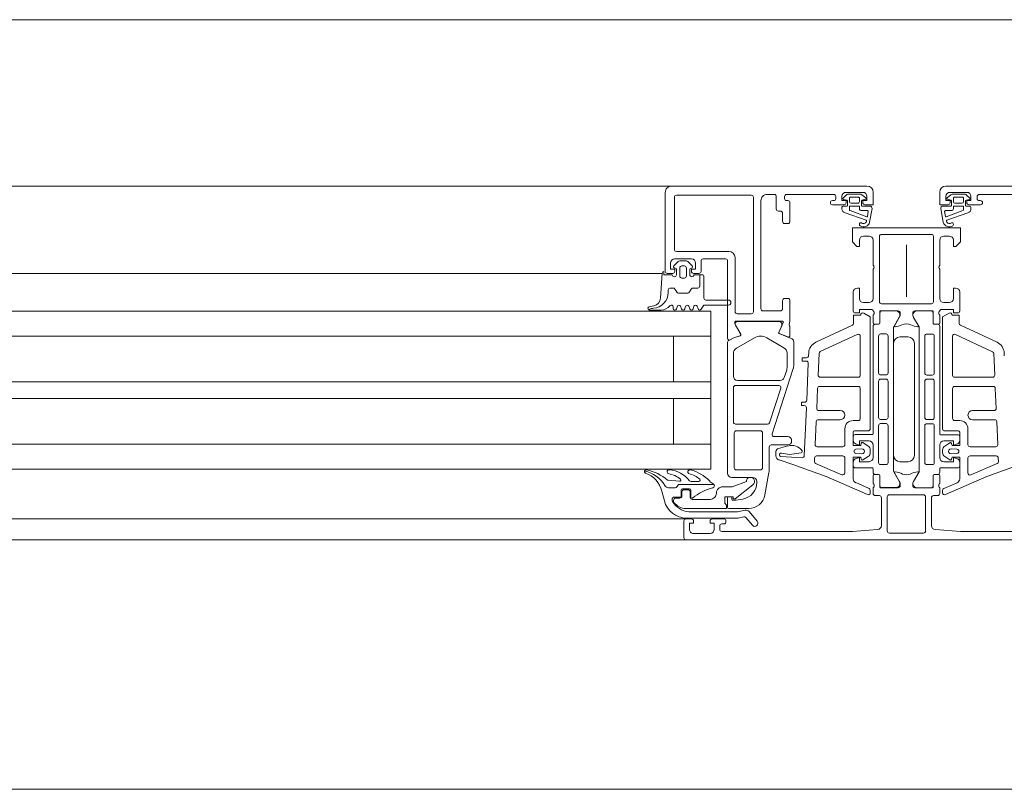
# Model space of a CAD drawing. Header units: millimetres. Extents: x -76482 to 3644, y -39128 to 75172.
# Tile 75 of 149: x -25353 to -25116, y -11610 to -11425. Entities that reach past the tile are written whole.
import ezdxf

# ---------------------------------------------------------------- set-up
doc = ezdxf.new("R2010")
doc.units = ezdxf.units.MM
doc.linetypes.add('Center', pattern=[5999.999824, 2400.000015, -1199.999936, 1199.999936, -1199.999936])
for name, color, linetype, lineweight in [('Detail Items', 7, 'Continuous', 9), ('Windows', 7, 'Continuous', 9), ('Windows-2', 7, 'Continuous', 18)]:
    doc.layers.add(name, color=color, linetype=linetype, lineweight=lineweight)
doc.layers.add('Grids-3', color=7, linetype='Center', lineweight=9, true_color=0xaaaaaa)

# ---------------------------------------------------------------- blocks, each defined once
blk = doc.blocks.new('Jaotusega aken 1 - A-02_-15435518-2_ korruse plaan')
at = {"layer": 'Detail Items'}
for p, q in [((-100, 150), (-325, 150)), ((-100, 129), (-325, 129)), ((-100, 119.96), (-325, 119.96)), ((-100, 113.96), (-325, 113.96)), ((-100, 102.96), (-325, 102.96)), ((-100, 98.96), (-325, 98.96)), ((-100, 87.96), (-325, 87.96)), ((-100, 81.96), (-325, 81.96)), ((-100, 70), (-325, 70)), ((440, 65), (-440, 65))]:
    blk.add_line(p, q, dxfattribs=at)
at = {"layer": 'Windows'}
for p, q in [((-56.5, 150), (-107, 150)), ((-56.5, 150), (-9.5, 150)), ((56.5, 150), (9.5, 150)), ((-58, 129.5), (-58, 148.5)), ((-55.8, 134.8), (-55.8, 147.3)), ((-55.3, 147.8), (-37.3, 147.8)), ((-36.8, 147.3), (-36.8, 119.8)), ((-31.8, 148), (-33.5, 148)), ((-31.3, 144.5), (-31.3, 147.5)), ((-29.3, 147.5), (-29.3, 147)), ((-17.5, 148), (-28.8, 148)), ((-17, 147), (-17, 147.5)), ((-15.24, 147.1), (-14.47, 147.83)), ((-10.5, 148.5), (-14.5, 148.5)), ((-13.78, 148.1), (-11.3, 148.1)), ((-13.73, 147.1), (-13.73, 146.3)), ((-11.5, 147.3), (-13.53, 147.3)), ((-11.3, 146.3), (-11.3, 147.1)), ((-10.69, 147.89), (-9.77, 147.18)), ((-9.85, 146.83), (-10.65, 146.64)), ((10.69, 147.89), (9.77, 147.18)), ((9.85, 146.83), (10.65, 146.64)), ((10.5, 148.5), (14.5, 148.5)), ((13.78, 148.1), (11.3, 148.1)), ((11.3, 146.3), (11.3, 147.1)), ((11.5, 147.3), (13.53, 147.3)), ((13.73, 147.1), (13.73, 146.3)), ((15.24, 147.1), (14.47, 147.83)), ((17, 147), (17, 147.5)), ((17.5, 148), (28.8, 148)), ((-35, 146.5), (-35, 120.5)), ((-28.8, 146.5), (-28.5, 146.5)), ((-28, 146), (-28, 141.5)), ((-17.8, 146.5), (-17.5, 146.5)), ((-15, 145.5), (-17.8, 145.5)), ((-15.5, 144.53), (-15.5, 144.9)), ((-15.2, 145.2), (-14.35, 145.2)), ((-14.35, 146.64), (-15.15, 146.77)), ((-14.2, 145.35), (-14.2, 146.45)), ((-13.7, 145.1), (-13.7, 144.29)), ((-11.4, 145.2), (-13.6, 145.2)), ((-13.33, 145.9), (-11.7, 145.9)), ((-11.3, 144.6), (-11.3, 145.1)), ((-10.8, 146.45), (-10.8, 145.35)), ((-10.65, 145.2), (-8.77, 145.2)), ((-8.27, 144.61), (-8.86, 141.29)), ((8.27, 144.61), (8.86, 141.29)), ((10.65, 145.2), (8.77, 145.2)), ((10.8, 146.45), (10.8, 145.35)), ((11.3, 144.6), (11.3, 145.1)), ((11.4, 145.2), (13.6, 145.2)), ((13.33, 145.9), (11.7, 145.9)), ((13.7, 145.1), (13.7, 144.29)), ((14.2, 145.35), (14.2, 146.45)), ((14.35, 146.64), (15.15, 146.77)), ((15.2, 145.2), (14.35, 145.2)), ((15, 145.5), (17.8, 145.5)), ((15.5, 144.53), (15.5, 144.9)), ((17.8, 146.5), (17.5, 146.5)), ((-30.3, 144), (-30.8, 144)), ((-29.8, 141.5), (-29.8, 143.5)), ((-9.71, 141.84), (-14.76, 143.56)), ((-13.55, 144.1), (-9.54, 142.61)), ((-9.38, 144.1), (-10.8, 144.1)), ((-9.4, 142.68), (-9.18, 143.89)), ((9.4, 142.68), (9.18, 143.89)), ((9.38, 144.1), (10.8, 144.1)), ((13.55, 144.1), (9.54, 142.61)), ((9.71, 141.84), (14.76, 143.56)), ((-28.5, 141), (-29.3, 141)), ((-10.3, 138), (-9, 138)), ((-6.5, 122.2), (-6.5, 137.9)), ((-6, 138.4), (6, 138.4)), ((6.5, 137.9), (6.5, 122.2)), ((9, 138), (10.3, 138)), ((-8, 137), (-8, 131)), ((0, 135.92), (0, 123.38)), ((8, 131), (8, 137)), ((-42.7, 134.3), (-55.3, 134.3)), ((-41.2, 119.8), (-41.2, 132.8)), ((-54.87, 131.85), (-55.91, 130.81)), ((-51.7, 132.5), (-55.7, 132.5)), ((-55.7, 130.3), (-55.6, 130.3)), ((-52.88, 132), (-54.52, 132)), ((-54.5, 130.3), (-54.5, 128.4)), ((-53.4, 130.8), (-54, 130.8)), ((-52.9, 128.4), (-52.9, 130.3)), ((-51.49, 130.81), (-52.53, 131.85)), ((-51.8, 130.3), (-51.7, 130.3)), ((-49.4, 132), (-49.4, 129.5)), ((-43.5, 132.5), (-48.9, 132.5)), ((-58.71, 129), (-107, 129)), ((-58.7, 129.1), (-59.12, 123.03)), ((-56.2, 129), (-57.5, 129)), ((-55.3, 130), (-55.3, 128.7)), ((-54, 127.9), (-53.4, 127.9)), ((-52.1, 128.7), (-52.1, 130)), ((-49.9, 129), (-51.2, 129)), ((-48.7, 128.4), (-48.7, 123.1)), ((-8, 130), (-8, 123)), ((8, 123), (8, 130)), ((-12.8, 124.5), (-12.8, 120)), ((12.8, 120), (12.8, 124.5)), ((-60.74, 121.21), (-61.84, 120.99)), ((-56.1, 120.6), (-56.1, 121)), ((-55.09, 121.1), (-55.31, 120.5)), ((-54.09, 120.5), (-54.31, 121.1)), ((-53.09, 121.1), (-53.31, 120.5)), ((-52.09, 120.5), (-52.31, 121.1)), ((-51.09, 121.1), (-51.31, 120.5)), ((-50.09, 120.5), (-50.31, 121.1)), ((-48.2, 122.6), (-42.8, 122.6)), ((-29.8, 120.5), (-29.8, 122.5)), ((-29.3, 123), (-28.5, 123)), ((-9, 122), (-10.3, 122)), ((6, 121.7), (-6, 121.7)), ((10.3, 122), (9, 122)), ((-59.09, 120.2), (-61.76, 120.2)), ((-37.3, 119.3), (-40.7, 119.3)), ((-34.5, 120), (-30.3, 120)), ((-8, 119), (-8, 117.12)), ((-7.8, 119.73), (-7.8, 119.27)), ((-6.42, 117.12), (-6.42, 119.88)), ((-6.39, 117.09), (-6.39, 119.49)), ((-6.3, 120), (-2, 120)), ((-5.89, 119.99), (-2.41, 119.99)), ((-1.71, 118.46), (-3.03, 116.18)), ((1.71, 118.45), (3.03, 116.17)), ((2, 120), (6.3, 120)), ((5.89, 119.98), (2.41, 119.98)), ((6.39, 117.08), (6.39, 119.48)), ((6.42, 119.88), (6.42, 117.12)), ((7.8, 119.27), (7.8, 119.73)), ((8, 117.12), (8, 119)), ((-29.8, 117.5), (-41.1, 117.5)), ((-39.84, 114.41), (-41.1, 116.58)), ((-40.58, 117.48), (-30.68, 117.48)), ((-29.99, 116.42), (-30.71, 114.82)), ((-30.68, 114.83), (-29.61, 117.22)), ((-28, 116.19), (-28, 114.12)), ((-21.78, 112.47), (-12.99, 116.56)), ((-8, 90.45), (-8, 116.29)), ((-7.7, 116.82), (-6.72, 116.82)), ((-7.5, 116.79), (-6.69, 116.79)), ((7.5, 116.78), (6.69, 116.78)), ((6.72, 116.82), (7.7, 116.82)), ((8, 90.44), (8, 116.28)), ((21.78, 112.46), (12.99, 116.55)), ((-107, 113.96), (-47, 113.96)), ((-30.6, 114.56), (-27.73, 113.4)), ((-28.55, 113.75), (-30.57, 114.57)), ((-11.81, 114.35), (-20.71, 110.21)), ((-11.1, 104.55), (-11.1, 113.9)), ((-6.7, 113.95), (-6.7, 105.1)), ((-4.9, 114.45), (-6.2, 114.45)), ((-4.4, 105.1), (-4.4, 113.95)), ((-3.1, 115.93), (-3.1, 81.57)), ((0.4, 113.75), (-1.6, 113.75)), ((3.1, 115.92), (3.1, 81.56)), ((4.4, 105.09), (4.4, 113.94)), ((4.9, 114.44), (6.2, 114.44)), ((6.7, 113.94), (6.7, 105.09)), ((11.1, 104.54), (11.1, 113.89)), ((11.81, 114.34), (20.71, 110.2)), ((-43, 80.98), (-43, 112.49)), ((-40.85, 111.04), (-36.55, 113.53)), ((-33.55, 113.53), (-29.45, 111.16)), ((-27.1, 112.47), (-27.1, 106.77)), ((-3.1, 112.25), (-3.1, 85.25)), ((1.9, 85.25), (1.9, 112.25)), ((-41.6, 104.28), (-41.6, 109.74)), ((-28.7, 109.86), (-28.7, 106.37)), ((-23.53, 109.23), (-23.5, 109.88)), ((-21, 109.77), (-21.22, 104.57)), ((21, 109.76), (21.23, 104.56)), ((23.53, 109.22), (23.51, 109.87)), ((-25.1, 108.05), (-25.1, 108.65)), ((-25, 108.75), (-24.03, 108.75)), ((-24.1, 107.95), (-25, 107.95)), ((-23.99, 98.53), (-23.6, 107.43)), ((-27.2, 106.15), (-32.3, 90.43)), ((-28.8, 105.75), (-29.38, 103.97)), ((-6.2, 104.6), (-4.9, 104.6)), ((6.2, 104.59), (4.9, 104.59)), ((-41.1, 102.08), (-30.68, 102.08)), ((-30.33, 103.28), (-40.6, 103.28)), ((-11.6, 101.85), (-20.86, 101.85)), ((-20.73, 104.05), (-11.6, 104.05)), ((-6.7, 103.1), (-6.7, 94.4)), ((-4.9, 103.6), (-6.2, 103.6)), ((-4.4, 94.4), (-4.4, 103.1)), ((4.4, 94.39), (4.4, 103.09)), ((4.9, 103.59), (6.2, 103.59)), ((6.7, 103.09), (6.7, 94.39)), ((20.73, 104.04), (11.6, 104.04)), ((11.6, 101.84), (20.87, 101.84)), ((-41.6, 93.28), (-41.6, 101.58)), ((-30.2, 101.43), (-32.9, 93.13)), ((-21.36, 101.37), (-21.57, 96.57)), ((-11.1, 94.15), (-11.1, 101.35)), ((11.1, 94.14), (11.1, 101.34)), ((21.37, 101.36), (21.57, 96.56)), ((-25.2, 97.35), (-25.2, 97.95)), ((-25.1, 98.05), (-24.49, 98.05)), ((-24.57, 97.25), (-25.1, 97.25)), ((-24.58, 85.19), (-24.07, 96.73)), ((-21.07, 96.05), (-15.9, 96.05)), ((21.08, 96.04), (15.9, 96.04)), ((-33.38, 92.78), (-41.1, 92.78)), ((-21.71, 93.37), (-21.95, 87.87)), ((-15.9, 93.85), (-21.21, 93.85)), ((-12.8, 93.65), (-11.6, 93.65)), ((-6.7, 92.4), (-6.7, 83.55)), ((-6.2, 93.9), (-4.9, 93.9)), ((-4.9, 92.9), (-6.2, 92.9)), ((-4.4, 83.55), (-4.4, 92.4)), ((4.4, 83.54), (4.4, 92.39)), ((6.2, 93.89), (4.9, 93.89)), ((4.9, 92.89), (6.2, 92.89)), ((6.7, 92.39), (6.7, 83.54)), ((12.8, 93.64), (11.6, 93.64)), ((15.9, 93.84), (21.21, 93.84)), ((21.71, 93.36), (21.95, 87.86)), ((-41.4, 82.28), (-41.4, 90.68)), ((-40.9, 91.18), (-35.1, 91.18)), ((-34.6, 90.68), (-34.6, 82.28)), ((-14.8, 87.85), (-14.8, 91.65)), ((-9.2, 91.15), (-12.5, 91.15)), ((-12.3, 90.25), (-8.2, 90.25)), ((12.3, 90.24), (8.2, 90.24)), ((9.2, 91.14), (12.5, 91.14)), ((14.8, 87.84), (14.8, 91.64)), ((-107, 87.96), (-47, 87.96)), ((-28.6, 87.78), (-32.5, 87.78)), ((-31.83, 89.78), (-28.6, 89.78)), ((-12.8, 88.92), (-12.8, 89.75)), ((-10.47, 88.33), (-9.2, 87.48)), ((-8, 84.75), (-8, 87.75)), ((8, 84.74), (8, 87.74)), ((10.47, 88.32), (9.2, 87.47)), ((12.8, 88.91), (12.8, 89.74)), ((-33, 87.28), (-33, 81.99)), ((-31.39, 85.15), (-31.39, 86.21)), ((-30.76, 86.89), (-28.51, 87.53)), ((-21.45, 87.35), (-15.3, 87.35)), ((-10.74, 86.85), (-12.14, 86.75)), ((-12.14, 85.75), (-10.74, 85.65)), ((-8.7, 86.61), (-8.7, 85.89)), ((8.7, 86.6), (8.7, 85.88)), ((10.74, 86.84), (12.14, 86.74)), ((12.14, 85.74), (10.74, 85.64)), ((21.46, 87.34), (15.3, 87.34)), ((-30.24, 85), (-25.11, 84.71)), ((-22.13, 83.8), (-22.09, 84.67)), ((-15.5, 80.6), (-21.83, 83.31)), ((-21.59, 85.15), (-15.3, 85.15)), ((-14.8, 84.65), (-14.8, 81.06)), ((-12.8, 82.75), (-12.8, 83.58)), ((-9.2, 85.02), (-10.47, 84.17)), ((-6.2, 83.05), (-4.9, 83.05)), ((-1.6, 83.75), (0.4, 83.75)), ((6.2, 83.04), (4.9, 83.04)), ((9.2, 85.01), (10.47, 84.16)), ((12.8, 82.74), (12.8, 83.57)), ((14.8, 84.64), (14.8, 81.05)), ((21.59, 85.14), (15.3, 85.14)), ((15.5, 80.59), (21.83, 83.3)), ((22.13, 83.79), (22.09, 84.66)), ((-35.1, 81.78), (-40.9, 81.78)), ((-33.08, 81.12), (-34.02, 75.79)), ((-8.2, 82.25), (-12.3, 82.25)), ((-8, 81.21), (-8, 82.05)), ((-7.7, 80.68), (-6.72, 80.68)), ((-6.69, 80.71), (-7.5, 80.71)), ((-3.03, 81.32), (-1.71, 79.04)), ((3.03, 81.31), (1.72, 79.03)), ((6.69, 80.7), (7.5, 80.7)), ((6.72, 80.68), (7.7, 80.68)), ((8, 81.2), (8, 82.04)), ((8.2, 82.24), (12.3, 82.24)), ((-54.55, 78.3), (-46.27, 78.3)), ((-49.9, 79), (-51.76, 79)), ((-37, 79.98), (-42, 79.98)), ((-36, 78.72), (-36, 78.98)), ((-12.2, 78.71), (-9, 77.31)), ((-8, 78.5), (-8, 80.38)), ((-7.8, 77.77), (-7.8, 78.23)), ((-6.42, 80.38), (-6.42, 77.7)), ((-6.39, 78.01), (-6.39, 80.41)), ((6.39, 78), (6.39, 80.4)), ((6.42, 77.7), (6.42, 80.38)), ((7.8, 78.23), (7.8, 77.77)), ((8, 80.38), (8, 78.5)), ((12.2, 78.7), (9, 77.3)), ((-57.22, 77.5), (-55.59, 77.5)), ((-55.16, 77.75), (-54.98, 78.05)), ((-54.15, 75.5), (-54.15, 76.9)), ((-54, 76.5), (-54, 75.5)), ((-53.85, 77.2), (-52.15, 77.2)), ((-52.5, 77), (-53.5, 77)), ((-52, 75.2), (-52, 76.5)), ((-51.85, 76.9), (-51.85, 75.34)), ((-8.7, 76.85), (-8.7, 76.3)), ((-8, 76.1), (-8, 77.5)), ((-6.22, 77.5), (-2, 77.5)), ((-2.41, 77.51), (-5.89, 77.51)), ((-4.1, 75.8), (4.1, 75.8)), ((2, 77.5), (6.22, 77.5)), ((2.41, 77.5), (5.89, 77.5)), ((8, 77.5), (8, 76.1)), ((8.7, 76.84), (8.7, 76.29)), ((-56.3, 74.37), (-56.3, 74.9)), ((-56, 75.2), (-54.45, 75.2)), ((-56, 74.5), (-56, 74.27)), ((-54.5, 75), (-55.5, 75)), ((-47.2, 74.7), (-51.5, 74.7)), ((-43, 72.78), (-43, 75.08)), ((-42.8, 75.28), (-42.2, 75.28)), ((-42, 75.08), (-42, 74.68)), ((-6.5, 75.6), (-7.5, 75.6)), ((-6, 68.43), (-6, 75.1)), ((-4.6, 67.1), (-4.6, 75.3)), ((4.6, 75.3), (4.6, 67.1)), ((6, 75.1), (6, 68.42)), ((7.5, 75.6), (6.5, 75.6)), ((-37.96, 72.48), (-42.7, 72.48)), ((-35.89, 69.43), (-37.85, 71.75)), ((-53, 70), (-107, 70)), ((-53.5, 65.5), (-53.5, 69.5)), ((-53, 70), (-51.7, 70)), ((-46.7, 70), (-43.9, 70)), ((-43.9, 68.8), (-44.4, 68.8)), ((-43.4, 69.5), (-43.4, 69.3)), ((-38.61, 70.32), (-37.03, 68.46)), ((-51.2, 66.5), (-47.2, 66.5)), ((-44.9, 68.3), (-44.9, 67.5)), ((4.1, 66.6), (-4.1, 66.6)), ((-53, 65), (-107, 65)), ((53, 65), (-53, 65))]:
    blk.add_line(p, q, dxfattribs=at)
at = {"layer": 'Windows', "flags": 128}
for points in [[(-15.5, 147.5), (-15.5, 146.5), (-14.5, 146.5), (-14.5, 146)], [(-10.5, 146), (-10.5, 146.5), (-9.5, 146.5), (-9.5, 147.5)], [(-8, 148.5), (-8, 145.5), (-10, 145.5)], [(8, 148.5), (8, 145.5), (10, 145.5)], [(10.5, 146), (10.5, 146.5), (9.5, 146.5), (9.5, 147.5)], [(15.5, 147.5), (15.5, 146.5), (14.5, 146.5), (14.5, 146)], [(11.3, 137), (11.3, 135.5), (11.9, 135.5), (13, 136.6), (13, 140), (-13, 140), (-13, 136.6), (-11.9, 135.5), (-11.3, 135.5), (-11.3, 137)], [(-56.7, 131.5), (-56.7, 130), (-55.7, 130), (-55.7, 129.5)], [(-51.7, 129.5), (-51.7, 130), (-50.7, 130), (-50.7, 131.5)], [(-43, 113.4), (-43, 117.51), (-43, 132)], [(-56.3, 128.7), (-58.3, 128.7), (-58.3, 129.5)], [(-49, 128.7), (-49.7, 128.7), (-49.7, 126), (-49.7, 128.7), (-51.1, 128.7)], [(-11.3, 123), (-11.3, 125.5), (-11.8, 125.5)], [(11.8, 125.5), (11.3, 125.5), (11.3, 123)], [(-42.8, 121.4), (-48.7, 121.4), (-49.35, 120.4)], [(-28, 122.5), (-28, 117.5), (-28.22, 116.74)], [(-107, 119.96), (-47, 119.96), (-47, 81.96), (-107, 81.96)], [(-12.7, 117.02), (-12.7, 119.01), (-11, 119.01)], [(-12.3, 119.5), (-11.3, 119.5), (-11.3, 120.3), (-8.3, 120.3)], [(-10.25, 119.44), (-8.7, 118.55), (-8.7, 91.65)], [(-1.5, 119.5), (-1.5, 118.8), (-2.88, 116.41)], [(2.88, 116.41), (1.5, 118.8), (1.5, 119.5)], [(8.3, 120.3), (11.3, 120.3), (11.3, 119.5), (12.3, 119.5)], [(10.25, 119.43), (8.7, 118.54), (8.7, 91.64)], [(12.7, 117.01), (12.7, 119), (11, 119)], [(-41.3, 117.31), (-41.3, 116.88), (-39.87, 114.42)], [(-56, 113.96), (-56, 102.96), (-47, 102.96), (-107, 102.96)], [(-42.85, 112.77), (-41.53, 113.53), (-40.02, 113.97)], [(-40.04, 113.98), (-41.54, 113.55), (-42.4, 113.05)], [(-56, 87.96), (-56, 98.96), (-47, 98.96), (-107, 98.96)], [(-12.8, 90.85), (-12.8, 87.65), (-11, 87.65), (-10.86, 88.17)], [(12.8, 90.84), (12.8, 87.64), (11, 87.64), (10.86, 88.16)], [(-9, 88.75), (-11.3, 88.75), (-11.3, 87.75), (-12.06, 87.95)], [(9, 88.74), (11.3, 88.74), (11.3, 87.74), (12.06, 87.94)], [(-25.32, 85.91), (-28.16, 85.51), (-30.05, 85.81), (-30.28, 85.81)], [(-9.4, 75.84), (-19.3, 80.18), (-27.35, 83.06), (-30.59, 84.16)], [(-10.86, 84.34), (-11, 84.85), (-12.8, 84.85), (-12.8, 79.62)], [(-12.06, 84.55), (-11.3, 84.75), (-11.3, 83.75), (-9, 83.75)], [(12.06, 84.54), (11.3, 84.74), (11.3, 83.74), (9, 83.74)], [(9.4, 75.83), (19.3, 80.17), (27.35, 83.05), (30.59, 84.15)], [(10.86, 84.33), (11, 84.84), (12.8, 84.84), (12.8, 79.61)], [(-1.5, 78), (-1.5, 78.7), (-2.89, 81.1)], [(2.89, 81.1), (1.5, 78.7), (1.5, 78)], [(-54.56, 79.04), (-57.28, 79.28), (-57.47, 79.33)], [(-53, 72.5), (-43.3, 72.5), (-43.3, 73.3), (-43.65, 73.8), (-43.65, 75.3), (-41.7, 75.3), (-41.7, 74.8), (-41.2, 74.8), (-36.91, 78.19)], [(-38.5, 79), (-41.9, 77.7), (-44.2, 77.7)], [(-58.78, 76.64), (-58.42, 75.23), (-58.21, 74.37)], [(-41.8, 74.48), (-41, 74.48), (-39.31, 74.78)], [(-38.82, 72.08), (-40.61, 71.7), (-52.32, 71.7)], [(-52.87, 70.2), (-40.46, 70.2), (-39.09, 70.49)], [(-51.2, 69.5), (-51.2, 69), (-52.2, 69), (-52.2, 67.5)], [(-46.2, 67.5), (-46.2, 69), (-47.2, 69), (-47.2, 69.5)], [(-44.4, 67), (-13, 67), (-6.96, 67.43)], [(6.96, 67.43), (13, 67), (44.4, 67)]]:
    blk.add_lwpolyline(points, dxfattribs=at)
for points in [[(-56.09, 125.5), (-56.86, 125.5)], [(-50.2, 125.5), (-51.31, 125.5)], [(-57.3, 125.06), (-57.3, 124.44)], [(-55.25, 124.55), (-55.66, 125.25)], [(-52.58, 124.3), (-54.82, 124.3)], [(-51.74, 125.25), (-52.15, 124.55)], [(-61.74, 120.42), (-62.01, 120.28)]]:
    blk.add_lwpolyline(points, close=True, dxfattribs=at)
at = {"layer": 'Windows'}
for centre, radius, start, end in [((-56.5, 148.5), 1.5, 89.9989, 180.0011), ((-9.5, 148.5), 1.5, 0.0023, 89.9977), ((9.5, 148.5), 1.5, 90.0023, 179.9977), ((-55.3, 147.3), 0.5, 89.9971, 180.0029), ((-37.3, 147.3), 0.5, 359.9971, 90.0029), ((-33.5, 146.5), 1.5, 89.9988, 180.0012), ((-31.8, 147.5), 0.5, 0.0063, 89.9937), ((-28.8, 147.5), 0.5, 90.0025, 179.9975), ((-28.8, 147), 0.5, 179.9928, 270.0072), ((-17.5, 147.5), 0.5, 0.0078, 89.9922), ((-17.5, 147), 0.5, 270.0012, 359.9988), ((-14.5, 147.5), 1, 90.0017, 179.9983), ((-15.1, 146.96), 0.2, 134.9925, 255.0102), ((-13.78, 147.1), 1, 90, 133.1186), ((-13.53, 147.1), 0.2, 89.9987, 180.0005), ((-11.5, 147.1), 0.2, 359.9998, 90.0002), ((-11.3, 147.1), 1, 52.1722, 90), ((-10.5, 147.5), 1, 0.0037, 89.9963), ((-9.9, 147.02), 0.2, 285.0015, 49.9977), ((10.5, 147.5), 1, 90.0037, 179.9963), ((9.9, 147.02), 0.2, 130.0023, 254.9985), ((11.3, 147.1), 1, 90, 127.8278), ((11.5, 147.1), 0.2, 89.9998, 180.0002), ((13.53, 147.1), 0.2, 359.9995, 90.0013), ((13.78, 147.1), 1, 46.8814, 90), ((14.5, 147.5), 1, 0.0017, 89.9983), ((15.1, 146.96), 0.2, 284.9898, 45.0075), ((17.5, 147.5), 0.5, 90.0078, 179.9922), ((17.5, 147), 0.5, 180.0012, 269.9988), ((-30.8, 144.5), 0.5, 179.9928, 270.0072), ((-28.5, 146), 0.5, 0.0072, 89.9928), ((-17.8, 146), 0.5, 90, 270), ((-15.2, 144.9), 0.3, 90.0032, 179.996), ((-14.5, 144.53), 1, 179.9995, 255.041), ((-15, 146), 0.5, 270.0006, 359.9994), ((-14.4, 146.45), 0.2, 0.0026, 74.9977), ((-14.35, 145.35), 0.15, 269.9951, 0.0049), ((-13.33, 146.3), 0.4, 180.0013, 269.998), ((-13.6, 145.1), 0.1, 90.0015, 179.9985), ((-11.7, 146.3), 0.4, 269.9996, 0.001), ((-11.4, 145.1), 0.1, 359.9919, 90.0087), ((-10.8, 144.6), 0.498, 179.8074, 270.2548), ((-10.6, 146.45), 0.2, 105.0029, 179.9972), ((-10.65, 145.35), 0.15, 179.9961, 270.0039), ((-10, 146), 0.5, 179.9971, 270.0029), ((-8.77, 144.7), 0.5, 350.0664, 90.0002), ((8.77, 144.7), 0.5, 89.9998, 189.9336), ((10, 146), 0.5, 269.9971, 0.0029), ((10.6, 146.45), 0.2, 0.0028, 74.9971), ((10.65, 145.35), 0.15, 269.9961, 0.0039), ((10.8, 144.6), 0.498, 269.7452, 0.1926), ((11.7, 146.3), 0.4, 179.999, 270.0004), ((11.4, 145.1), 0.1, 89.9913, 180.0081), ((13.33, 146.3), 0.4, 270.002, 359.9987), ((13.6, 145.1), 0.1, 0.0015, 89.9985), ((14.4, 146.45), 0.2, 105.0023, 179.9974), ((14.35, 145.35), 0.15, 179.9951, 270.0049), ((15, 146), 0.5, 180.0006, 269.9994), ((14.5, 144.53), 1, 284.959, 0.0005), ((15.2, 144.9), 0.3, 0.004, 89.9968), ((17.8, 146), 0.5, 270, 90), ((-30.3, 143.5), 0.5, 0.0078, 89.9922), ((-13.5, 144.29), 0.2, 180.0024, 254.3114), ((-9.5, 142.7), 0.1, 249.6878, 349.6777), ((-9.38, 143.9), 0.2, 358.1351, 90.001), ((9.38, 143.9), 0.2, 89.999, 181.8649), ((9.5, 142.7), 0.1, 190.3223, 290.3122), ((13.5, 144.29), 0.2, 285.6886, 359.9976), ((-29.3, 141.5), 0.5, 179.9971, 270.0029), ((-28.5, 141.5), 0.5, 270.0006, 359.9994), ((-10.93, 140.8), 0.4, 54.912, 234.912), ((-10.3, 141.7), 1.5, 234.9124, 344.2931), ((-10.3, 141.68), 0.686, 233.8588, 359.5157), ((-9.76, 141.69), 0.15, 352.504, 70.9838), ((10.3, 141.7), 1.5, 195.7069, 305.0876), ((9.76, 141.69), 0.15, 109.0162, 187.496), ((10.3, 141.68), 0.686, 180.4843, 306.1412), ((10.93, 140.8), 0.4, 305.088, 125.088), ((-10.3, 137), 1, 90.0049, 179.9946), ((-9, 137), 1, 0.0027, 89.9969), ((-6, 137.9), 0.5, 90.0003, 179.9997), ((6, 137.9), 0.5, 0.0003, 89.9997), ((9, 137), 1, 90.0031, 179.9973), ((10.3, 137), 1, 0.0054, 89.9951), ((-55.3, 134.8), 0.5, 180.0025, 269.9975), ((-42.7, 132.8), 1.5, 360, 90), ((-55.7, 131.5), 1, 90.004, 179.996), ((-55.7, 130.6), 0.3, 135.0034, 269.9945), ((-55.6, 130), 0.3, 0, 90), ((-54.52, 131.5), 0.5, 90, 135.0202), ((-54, 130.3), 0.5, 89.9979, 180.0021), ((-53.4, 130.3), 0.5, 359.9979, 90.0021), ((-52.88, 131.5), 0.5, 44.9723, 90), ((-51.8, 130), 0.3, 90, 180), ((-51.7, 131.5), 1, 0.0018, 89.9982), ((-51.7, 130.6), 0.3, 269.9999, 45.0019), ((-48.9, 132), 0.5, 90, 180), ((-43.5, 132), 0.5, 359.9797, 90), ((-8.52, 130.5), 0.725, 316.3884, 43.6116), ((8.52, 130.5), 0.725, 136.3884, 223.6116), ((-58.3, 129.1), 0.4, 90.0001, 179.9994), ((-57.5, 129.5), 0.5, 180.0006, 269.9994), ((-55.8, 128.7), 0.5, 180, 0), ((-56.2, 129.5), 0.5, 269.9971, 0.0029), ((-54, 128.4), 0.5, 179.9989, 270.0011), ((-53.4, 128.4), 0.5, 269.9989, 0.0011), ((-51.6, 128.7), 0.5, 179.9994, 359.9994), ((-51.2, 129.5), 0.5, 179.9976, 270.0024), ((-49.9, 129.5), 0.5, 270, 0), ((-49, 128.4), 0.3, 0.0004, 90), ((-56.86, 125.06), 0.437, 90, 180), ((-56.86, 125.06), 0.437, 90, 180), ((-56.09, 125), 0.5, 30, 90), ((-56.09, 125), 0.5, 30, 90), ((-51.31, 125), 0.5, 90, 150), ((-51.31, 125), 0.5, 90, 150), ((-50.2, 126), 0.5, 270, 0), ((-50.2, 126), 0.5, 270, 0), ((-11.8, 124.5), 1, 90.005, 179.995), ((11.8, 124.5), 1, 0.005, 89.995), ((-61.12, 124.44), 3.82, 274.1518, 0), ((-61.12, 124.44), 3.82, 274.1518, 0), ((-54.82, 124.8), 0.5, 210, 270), ((-54.82, 124.8), 0.5, 210, 270), ((-52.58, 124.8), 0.5, 270, 330), ((-52.58, 124.8), 0.5, 270, 330), ((-61.76, 120.6), 0.4, 101.0106, 232.0139), ((-61.12, 123.17), 2, 281.0025, 356), ((-59.09, 123.2), 3, 269.9987, 319.6802), ((-56.5, 121), 0.4, 360, 139.6792), ((-54.7, 121), 0.4, 15.0002, 164.9998), ((-52.7, 121), 0.4, 15.0002, 164.9998), ((-50.7, 121), 0.4, 15.0002, 164.9998), ((-48.2, 123.1), 0.5, 180.0004, 269.9997), ((-42.8, 122), 0.6, 270, 90), ((-29.3, 122.5), 0.5, 90.0025, 179.9975), ((-28.5, 122.5), 0.5, 0.0061, 89.9939), ((-10.3, 123), 1, 180.005, 269.995), ((-9, 123), 1, 270.0034, 359.9966), ((-6, 122.2), 0.5, 180.0003, 269.9997), ((6, 122.2), 0.5, 270.0003, 359.9997), ((9, 123), 1, 180.0034, 269.9966), ((10.3, 123), 1, 270.005, 359.995), ((-61.76, 120.6), 0.4, 232.0139, 270.0809), ((-60.51, 117.22), 3.43, 95.6011, 111.0537), ((-60.51, 117.22), 3.43, 95.6011, 111.0537), ((-55.7, 120.6), 0.4, 179.9998, 345.0003), ((-53.7, 120.6), 0.4, 194.9996, 345.0004), ((-51.7, 120.6), 0.4, 194.9996, 345.0004), ((-49.7, 120.6), 0.4, 194.9995, 330.0003), ((-40.7, 119.8), 0.5, 180, 270), ((-37.3, 119.8), 0.5, 270, 360), ((-34.5, 120.5), 0.5, 179.9976, 270.0024), ((-30.3, 120.5), 0.5, 270.0006, 359.9994), ((-12.3, 120), 0.5, 179.9974, 270.0035), ((-10.5, 119.01), 0.5, 60, 180), ((-8.3, 120), 0.3, 0, 90), ((-8.08, 119.73), 0.279, 358.8354, 73.5801), ((-8.08, 119.27), 0.279, 286.4246, 1.1629), ((-6.3, 119.88), 0.12, 89.9999, 180), ((-5.89, 119.49), 0.5, 89.9976, 179.9982), ((-2.55, 119), 1, 327.2709, 81.8163), ((-2, 119.5), 0.5, 359.9982, 90.0026), ((2, 119.5), 0.5, 89.9985, 180.0006), ((2.56, 118.99), 1, 98.1837, 212.7291), ((5.89, 119.48), 0.5, 0.0018, 90.0024), ((6.3, 119.88), 0.12, 0, 90), ((8.08, 119.73), 0.279, 106.4199, 181.1646), ((8.08, 119.27), 0.279, 178.8371, 253.5754), ((8.3, 120), 0.3, 89.9641, 180), ((10.5, 119), 0.5, 360, 120), ((12.3, 120), 0.5, 269.9965, 0.0026), ((-41.11, 117.31), 0.192, 87.4778, 181.0444), ((-40.58, 116.88), 0.6, 90, 210.143), ((-30.68, 116.73), 0.75, 335.859, 90), ((-29.79, 117.3), 0.2, 335.859, 90.82), ((-27.93, 116.66), 0.3, 164, 232.0952), ((-28.3, 116.19), 0.3, 360, 52.0952), ((-13.2, 117.02), 0.5, 295, 360), ((-7.7, 117.12), 0.3, 180, 270), ((-7.5, 116.29), 0.5, 89.9976, 179.9982), ((-6.72, 117.12), 0.3, 270, 360), ((-6.69, 117.09), 0.3, 269.9979, 359.9979), ((-2.6, 115.93), 0.5, 149.9979, 179.9979), ((-2.76, 116.34), 0.139, 150.0001, 274.1948), ((-3.09, 120.85), 4.66, 274.1948, 295.571), ((0, 114.39), 2.5, 64.429, 115.571), ((3.09, 120.85), 4.66, 244.429, 265.8052), ((2.76, 116.34), 0.139, 265.8052, 29.9999), ((2.6, 115.92), 0.5, 0.0021, 30.0021), ((6.69, 117.08), 0.3, 180.0021, 270.0021), ((6.72, 117.12), 0.3, 180, 270), ((7.5, 116.28), 0.5, 0.0018, 90.0024), ((7.7, 117.12), 0.3, 270, 0), ((13.2, 117.01), 0.5, 180, 245), ((-40.13, 114.27), 0.3, 286, 30.1792), ((-40.1, 114.26), 0.3, 286, 30.143), ((-35.05, 110.93), 3, 60, 120), ((-30.53, 114.74), 0.2, 155.859, 248.0262), ((-30.5, 114.75), 0.2, 155.859, 248.0262), ((-28.4, 114.12), 0.4, 248.0262, 360), ((-11.6, 113.9), 0.5, 0, 115), ((-6.2, 113.95), 0.5, 89.9981, 180), ((-4.9, 113.95), 0.5, 359.9996, 90.0004), ((-1.6, 112.25), 1.5, 90, 180), ((0.4, 112.25), 1.5, 0, 90), ((4.9, 113.94), 0.5, 89.9996, 180.0004), ((6.2, 113.94), 0.5, 0, 90.0019), ((11.6, 113.89), 0.5, 65, 180), ((-42.6, 113.4), 0.4, 180, 300), ((-42.7, 112.51), 0.3, 120, 183.8138), ((-28.1, 112.47), 1, 0.0019, 68.0262), ((-20.51, 109.75), 3, 115, 177.5), ((20.51, 109.74), 3, 2.5, 65), ((-40.1, 109.74), 1.5, 120, 180), ((-30.2, 109.86), 1.5, 360, 60), ((-24.03, 109.25), 0.5, 270, 357.5), ((-20.5, 109.75), 0.5, 115, 177.5), ((20.5, 109.74), 0.5, 2.5, 65), ((-29.1, 106.77), 2, 342, 0.0019), ((-25, 108.65), 0.1, 90, 180), ((-25, 108.05), 0.1, 180, 270), ((-24.1, 107.45), 0.5, 357.5, 90), ((-40.6, 104.28), 1, 180, 270), ((-30.7, 106.37), 2, 342, 360), ((-20.73, 104.55), 0.5, 177.5, 270), ((-11.6, 104.55), 0.5, 270, 360), ((-6.2, 105.1), 0.5, 180, 270.0019), ((-4.9, 105.1), 0.5, 269.9996, 0.0004), ((4.9, 105.09), 0.5, 179.9996, 270.0004), ((6.2, 105.09), 0.5, 269.9981, 360), ((11.6, 104.54), 0.5, 180, 270), ((20.73, 104.54), 0.5, 270, 2.5), ((-41.1, 101.58), 0.5, 90, 180), ((-30.68, 101.58), 0.5, 342, 90), ((-30.33, 104.28), 1, 270, 342), ((-20.86, 101.35), 0.5, 90, 177.5), ((-11.6, 101.35), 0.5, 0, 90), ((-6.2, 103.1), 0.5, 90, 180), ((-4.9, 103.1), 0.5, 0, 90), ((4.9, 103.09), 0.5, 90, 180), ((6.2, 103.09), 0.5, 0, 90), ((11.6, 101.34), 0.5, 90, 180), ((20.87, 101.34), 0.5, 2.5, 90), ((-25.1, 97.95), 0.1, 90, 180), ((-25.1, 97.35), 0.1, 180, 270), ((-24.57, 96.75), 0.5, 357.4663, 90), ((-24.49, 98.55), 0.5, 270, 357.4663), ((-21.07, 96.55), 0.5, 177.5, 270), ((-15.9, 94.95), 1.1, 270, 90), ((15.9, 94.94), 1.1, 90, 270), ((21.08, 96.54), 0.5, 270, 2.5), ((-41.1, 93.28), 0.5, 180, 270), ((-33.38, 93.28), 0.5, 270, 342), ((-21.21, 93.35), 0.5, 90, 177.5), ((-12.8, 91.65), 2, 90, 180), ((-11.6, 94.15), 0.5, 270, 0), ((-6.2, 94.4), 0.5, 180, 270), ((-6.2, 92.4), 0.5, 89.9981, 180), ((-4.9, 94.4), 0.5, 270, 0), ((-4.9, 92.4), 0.5, 359.9996, 90.0004), ((4.9, 94.39), 0.5, 180, 270), ((4.9, 92.39), 0.5, 89.9996, 180.0004), ((6.2, 94.39), 0.5, 270, 0), ((6.2, 92.39), 0.5, 0, 90.0019), ((11.6, 94.14), 0.5, 180, 270), ((12.8, 91.64), 2, 0, 90), ((21.21, 93.34), 0.5, 2.5, 90), ((-40.9, 90.68), 0.5, 90, 180), ((-35.1, 90.68), 0.5, 0, 90), ((-31.83, 90.28), 0.5, 162, 270), ((-12.5, 90.85), 0.3, 90, 180), ((-12.3, 89.75), 0.5, 90, 180), ((-9.2, 91.65), 0.5, 270, 360), ((-8.2, 90.46), 0.204, 270.4851, 358.8441), ((8.2, 90.45), 0.204, 181.1559, 269.5149), ((9.2, 91.64), 0.5, 180, 270), ((12.3, 89.74), 0.5, 0, 90), ((12.5, 90.84), 0.3, 360, 90), ((-32.5, 87.28), 0.5, 90, 180), ((-28.6, 88.78), 1, 270, 90), ((-27.58, 84.67), 3, 34.5977, 108.0084), ((-21.45, 87.85), 0.5, 177.5, 270), ((-15.3, 87.85), 0.5, 270, 360), ((-11.8, 88.92), 1, 180, 255), ((-10.59, 88.05), 0.3, 67.4975, 157.5013), ((-9, 87.75), 1, 0.2299, 89.9025), ((9, 87.74), 1, 90.0975, 179.7701), ((10.59, 88.04), 0.3, 22.4987, 112.5025), ((11.8, 88.91), 1, 285, 360), ((15.3, 87.84), 0.5, 180, 270), ((21.46, 87.84), 0.5, 270, 2.5), ((-30.6, 86.12), 0.792, 101.7277, 173.2017), ((-30.13, 85.41), 0.426, 110.759, 254.2751), ((-25.36, 86.21), 0.3, 277.9997, 34.5977), ((-12.1, 86.25), 0.5, 94.0961, 265.9039), ((-10.7, 86.25), 0.6, 265.9039, 94.0961), ((-9.7, 86.61), 1, 0.0119, 60.0087), ((-9.7, 85.89), 1, 299.9908, 0.0076), ((-1.6, 85.25), 1.5, 180, 270), ((0.4, 85.25), 1.5, 270, 0), ((9.7, 86.6), 1, 119.9913, 179.9881), ((9.7, 85.88), 1, 179.9924, 240.0092), ((10.7, 86.24), 0.6, 85.9039, 274.0961), ((12.1, 86.24), 0.5, 274.0961, 85.9039), ((-30.21, 85.28), 1.19, 186.2497, 251.3444), ((-25.08, 85.21), 0.5, 266.7828, 357.5), ((-21.63, 83.77), 0.5, 177.5, 246.7819), ((-21.59, 84.65), 0.5, 90, 177.5), ((-15.3, 84.65), 0.5, 0, 90), ((-11.8, 83.58), 1, 105, 180), ((-10.59, 84.45), 0.3, 202.4937, 292.5037), ((-9, 84.76), 1, 270.0975, 359.7659), ((-6.2, 83.55), 0.5, 180, 270), ((-4.9, 83.55), 0.5, 270, 0), ((4.9, 83.54), 0.5, 180, 270), ((6.2, 83.54), 0.5, 270, 0), ((9, 84.75), 1, 180.2341, 269.9025), ((10.59, 84.44), 0.3, 247.4963, 337.5063), ((11.8, 83.57), 1, 0, 75), ((15.3, 84.64), 0.5, 90, 180), ((21.59, 84.64), 0.5, 2.5, 90), ((21.63, 83.76), 0.5, 293.2181, 2.5), ((-62.59, 81.4), 0.4, 74.9987, 249.4982), ((-64.4, 74.34), 7.3, 30.0504, 78.7144), ((-64.96, 75.05), 6.38, 14.4525, 69.4982), ((-64.71, 70.88), 11.13, 49.413, 78.4424), ((-57.1, 81.33), 0.465, 82.4718, 260.292), ((-58.33, 74.66), 6.32, 50.969, 79.52), ((-57.75, 74.58), 7.25, 39.4075, 84.3784), ((-52.08, 81.31), 0.49, 72.986, 244.8828), ((-53.47, 75.43), 5.57, 47.3578, 77.8089), ((-54.03, 72.97), 9.05, 42.7933, 76.6566), ((-42, 80.98), 1, 180, 270), ((-40.9, 82.28), 0.5, 180, 270), ((-35.1, 82.28), 0.5, 270, 0), ((-38, 81.99), 5, 350, 0), ((-15.3, 81.06), 0.5, 246.7819, 0), ((-12.3, 82.75), 0.5, 180, 270), ((-8.2, 82.05), 0.2, 0, 90), ((-7.5, 81.21), 0.5, 179.9976, 269.9982), ((-7.7, 80.38), 0.3, 90, 180), ((-6.72, 80.38), 0.3, 0, 90), ((-6.69, 80.41), 0.3, 359.9979, 89.9979), ((-2.6, 81.57), 0.5, 179.998, 209.9979), ((-2.76, 81.16), 0.137, 75.0761, 205.0499), ((-3.18, 76.25), 5.06, 63.5064, 84.9222), ((0, 83), 2.4, 247.5, 292.5), ((3.12, 76.44), 4.87, 94.6434, 116.9285), ((2.77, 81.16), 0.135, 333.5025, 106.3716), ((2.6, 81.56), 0.5, 330.0021, 0.002), ((6.69, 80.4), 0.3, 90.0021, 180.0021), ((6.72, 80.38), 0.3, 90, 180), ((7.5, 81.2), 0.5, 270.0018, 0.0024), ((7.7, 80.38), 0.3, 0, 90), ((8.2, 82.04), 0.2, 90, 180), ((12.3, 82.74), 0.5, 270, 360), ((15.3, 81.05), 0.5, 180, 293.2181), ((-54.55, 77.8), 0.5, 90, 150), ((-54.54, 79.34), 0.3, 264.9976, 50.969), ((-51.76, 79.5), 0.5, 219.4075, 270), ((-49.9, 79.3), 0.3, 270, 47.3578), ((-45.18, 81.16), 3, 222.7933, 245.2451), ((-46.65, 77.98), 0.5, 282.9176, 65.2451), ((-40, 78.72), 4, 280, 0), ((-37.5, 79), 1, 306, 180), ((-37, 78.98), 1, 360, 90), ((-11.8, 79.62), 1, 180, 246.3684), ((-8.08, 78.23), 0.279, 358.8371, 73.5754), ((-2.56, 78.5), 1, 278.1795, 32.7249), ((2.56, 78.49), 1, 147.2751, 261.8205), ((8.08, 78.23), 0.279, 106.4246, 181.1629), ((11.8, 79.61), 1, 293.6316, 360), ((-57.22, 78.5), 1, 210.0504, 270), ((-55.59, 78), 0.5, 270, 330), ((-53.85, 76.9), 0.3, 90.0004, 179.9996), ((-53.5, 76.5), 0.5, 89.9704, 180.0296), ((-52.5, 76.5), 0.5, 359.9704, 90.0296), ((-52.15, 76.9), 0.3, 0.0044, 89.9985), ((-42.84, 63.99), 14, 105.3017, 128.0756), ((-47.2, 76.2), 1.5, 269.9703, 0.0297), ((-44.2, 76.2), 1.5, 89.9705, 180.0295), ((-37.96, 76.48), 4, 270, 350), ((-9.2, 76.3), 0.5, 246.638, 359.9335), ((-9.2, 76.85), 0.5, 359.9335, 66.0791), ((-8.08, 77.77), 0.279, 286.4246, 1.1625), ((-7.5, 76.1), 0.5, 179.9997, 270.0003), ((-6.22, 77.7), 0.2, 180, 270.0001), ((-5.89, 78.01), 0.5, 179.9976, 269.9982), ((-4.1, 75.3), 0.5, 90, 180), ((-2, 78), 0.5, 269.9985, 0.0006), ((2, 78), 0.5, 179.9982, 270.0026), ((4.1, 75.3), 0.5, 0, 90), ((5.89, 78), 0.5, 270.0018, 0.0024), ((6.22, 77.7), 0.2, 269.9999, 360), ((7.5, 76.1), 0.5, 269.9997, 0.0003), ((8.08, 77.77), 0.279, 178.8375, 253.5754), ((9.2, 76.84), 0.5, 113.9209, 180.0665), ((9.2, 76.29), 0.5, 180.0665, 293.362), ((-52.87, 75.7), 5.5, 194, 270), ((-56, 74.9), 0.3, 90, 180.0004), ((-56, 74.37), 0.3, 180.0004, 209.7918), ((-51.89, 76.72), 5.04, 209.7918, 265.0355), ((-55.5, 74.5), 0.5, 89.9709, 180.0289), ((-55.5, 74.27), 0.5, 180, 216.2493), ((-53, 76.1), 3.6, 216.2493, 270), ((-54.5, 75.5), 0.5, 269.9702, 0.0298), ((-54.45, 75.5), 0.3, 270.0015, 359.9956), ((-51.5, 75.2), 0.5, 179.9702, 270.0298), ((-51.55, 75.3), 0.303, 173.7735, 283.4835), ((-42.8, 75.08), 0.2, 90, 180), ((-42.2, 75.08), 0.2, 0, 90), ((-41.8, 74.68), 0.2, 180, 270), ((-6.5, 75.1), 0.5, 359.9997, 90.0003), ((6.5, 75.1), 0.5, 89.9997, 180.0003), ((-42.7, 72.78), 0.3, 180, 270), ((-38.61, 71.1), 1, 40.2837, 101.9152), ((-53, 69.5), 0.5, 90.0092, 179.9908), ((-51.7, 69.5), 0.5, 0.0057, 89.9943), ((-46.7, 69.5), 0.5, 89.9949, 180.0051), ((-44.4, 68.3), 0.5, 90.004, 179.996), ((-43.9, 69.5), 0.5, 0, 90), ((-43.9, 69.3), 0.5, 270, 0), ((-38.99, 70), 0.5, 40.2837, 101.9152), ((-36.46, 68.95), 0.75, 220.2837, 40.2837), ((-51.2, 67.5), 1, 179.9979, 270.0021), ((-47.2, 67.5), 1, 270.0044, 359.9956), ((-44.4, 67.5), 0.5, 180.0019, 269.9981), ((-7, 68.43), 1, 272.2039, 0), ((-4.1, 67.1), 0.5, 180, 270), ((4.1, 67.1), 0.5, 270, 0), ((7, 68.43), 1, 180.6668, 267.7961), ((-53, 65.5), 0.5, 180.0083, 269.9926)]:
    blk.add_arc(centre, radius, start, end, dxfattribs=at)
at = {"layer": 'Windows-2'}
blk.add_line((-360, 190), (360, 190), dxfattribs=at)

msp = doc.modelspace()

# ---------------------------------------------------------------- linework, layer by layer
at = {"layer": 'Grids-3'}
msp.add_line((-68751.15, -11610), (-2509.3, -11610), dxfattribs=at)

# ---------------------------------------------------------------- block references
at = {"layer": 'Windows'}
msp.add_blockref('Jaotusega aken 1 - A-02_-15435518-2_ korruse plaan', (-25140, -11615), dxfattribs=at)

doc.saveas('drawing.dxf')
